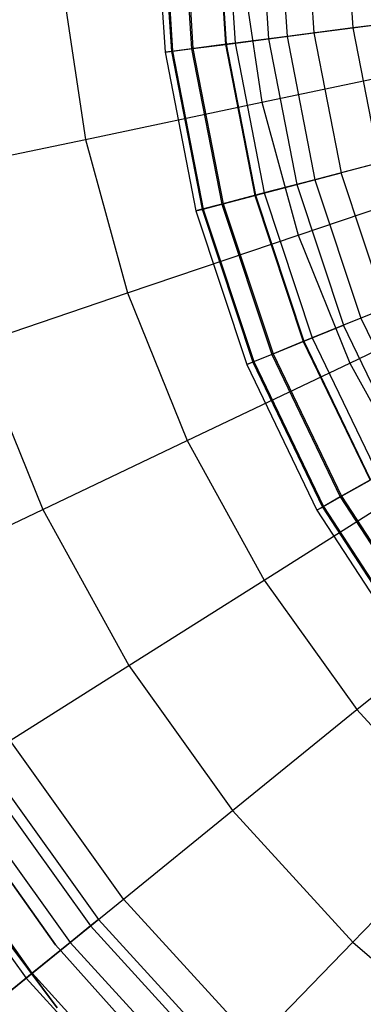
# Model space of a CAD drawing. Extents: x -6 to 6.5, y 0.1 to 12.5.
# Tile 7 of 44: x -1.665 to -1.178, y 3.894 to 5.288. Entities that reach past the tile are written whole.
import ezdxf

# ---------------------------------------------------------------- set-up
doc = ezdxf.new("R2010")
doc.units = 0
doc.header["$LTSCALE"] = 2.54
doc.layers.get('0').update_dxf_attribs({"color": 13, "linetype": 'CONTINUOUS'})

# ---------------------------------------------------------------- blocks, each defined once
blk = doc.blocks.new('GRUPUJ_1')
at = {"color": 0}
for p, q in [((4.4854, 5.4098, 10.487), (4.5001, 5.1813, 10.487)), ((4.4854, 5.4098, 10.487), (4.5001, 5.1813, 10.487)), ((4.4944, 5.4098, 10.8474), (4.509, 5.1825, 10.8474)), ((4.4944, 5.4098, 10.8474), (4.509, 5.1825, 10.8474)), ((4.4961, 5.4098, 10.1369), (4.5107, 5.1827, 10.1369)), ((4.4961, 5.4098, 10.1369), (4.5107, 5.1827, 10.1369)), ((4.5234, 5.4098, 11.2139), (4.5377, 5.1862, 11.2139)), ((4.5234, 5.4098, 11.2139), (4.5377, 5.1862, 11.2139)), ((4.5254, 5.4098, 9.8025), (4.5397, 5.1864, 9.8025)), ((4.5254, 5.4098, 9.8025), (4.5397, 5.1864, 9.8025)), ((4.5717, 5.4098, 9.4892), (4.5857, 5.1924, 9.4892)), ((4.5717, 5.4098, 9.4892), (4.5857, 5.1924, 9.4892)), ((4.5726, 5.4098, 11.5838), (4.5865, 5.1925, 11.5838)), ((4.5726, 5.4098, 11.5838), (4.5865, 5.1925, 11.5838)), ((4.5856, 5.4098, 11.6623), (4.5994, 5.1941, 11.6623)), ((4.5856, 5.4098, 11.6623), (4.5994, 5.1941, 11.6623)), ((4.6332, 5.4098, 9.2006), (4.6467, 5.2002, 9.2006)), ((4.6332, 5.4098, 9.2006), (4.6467, 5.2002, 9.2006)), ((4.6598, 5.4098, 12.0372), (4.673, 5.2036, 12.0372)), ((4.6598, 5.4098, 12.0372), (4.673, 5.2036, 12.0372)), ((4.698, 5.4098, 8.9703), (4.7109, 5.2085, 8.9703)), ((4.698, 5.4098, 8.9703), (4.7109, 5.2085, 8.9703)), ((4.7537, 5.4098, 12.4102), (4.7662, 5.2156, 12.4102)), ((4.7537, 5.4098, 12.4102), (4.7662, 5.2156, 12.4102)), ((4.6083, 5.3036, 17.6751), (4.6371, 5.1105, 17.6751)), ((4.6083, 5.3036, 17.6751), (4.6371, 5.1105, 17.6751)), ((4.354, 5.281, 17.528), (4.3873, 5.0579, 17.528)), ((4.354, 5.281, 17.528), (4.3873, 5.0579, 17.528)), ((4.8789, 5.2302, 12.7823), (4.7662, 5.2156, 12.4102)), ((4.8789, 5.2302, 12.7823), (4.7662, 5.2156, 12.4102)), ((4.7662, 5.2156, 12.4102), (4.673, 5.2036, 12.0372)), ((4.7662, 5.2156, 12.4102), (4.673, 5.2036, 12.0372)), ((4.7109, 5.2085, 8.9703), (4.7951, 5.2194, 8.7333)), ((4.7109, 5.2085, 8.9703), (4.7951, 5.2194, 8.7333)), ((4.7662, 5.2156, 12.4102), (4.8034, 5.0246, 12.4102)), ((4.7662, 5.2156, 12.4102), (4.8034, 5.0246, 12.4102)), ((4.5857, 5.1924, 9.4892), (4.6467, 5.2002, 9.2006)), ((4.5857, 5.1924, 9.4892), (4.6467, 5.2002, 9.2006)), ((4.673, 5.2036, 12.0372), (4.5994, 5.1941, 11.6623)), ((4.673, 5.2036, 12.0372), (4.5994, 5.1941, 11.6623)), ((4.6467, 5.2002, 9.2006), (4.7109, 5.2085, 8.9703)), ((4.6467, 5.2002, 9.2006), (4.7109, 5.2085, 8.9703)), ((4.6467, 5.2002, 9.2006), (4.6868, 4.9941, 9.2006)), ((4.6467, 5.2002, 9.2006), (4.6868, 4.9941, 9.2006)), ((4.673, 5.2036, 12.0372), (4.7125, 5.0008, 12.0372)), ((4.673, 5.2036, 12.0372), (4.7125, 5.0008, 12.0372)), ((4.7109, 5.2085, 8.9703), (4.7495, 5.0105, 8.9703)), ((4.7109, 5.2085, 8.9703), (4.7495, 5.0105, 8.9703)), ((4.5377, 5.1862, 11.2139), (4.509, 5.1825, 10.8474)), ((4.5377, 5.1862, 11.2139), (4.509, 5.1825, 10.8474)), ((4.5107, 5.1827, 10.1369), (4.5397, 5.1864, 9.8025)), ((4.5107, 5.1827, 10.1369), (4.5397, 5.1864, 9.8025)), ((4.5865, 5.1925, 11.5838), (4.5377, 5.1862, 11.2139)), ((4.5865, 5.1925, 11.5838), (4.5377, 5.1862, 11.2139)), ((4.5377, 5.1862, 11.2139), (4.5806, 4.9662, 11.2139)), ((4.5377, 5.1862, 11.2139), (4.5806, 4.9662, 11.2139)), ((4.5397, 5.1864, 9.8025), (4.5857, 5.1924, 9.4892)), ((4.5397, 5.1864, 9.8025), (4.5857, 5.1924, 9.4892)), ((4.5397, 5.1864, 9.8025), (4.5825, 4.9667, 9.8025)), ((4.5397, 5.1864, 9.8025), (4.5825, 4.9667, 9.8025)), ((4.5857, 5.1924, 9.4892), (4.6274, 4.9785, 9.4892)), ((4.5857, 5.1924, 9.4892), (4.6274, 4.9785, 9.4892)), ((4.5994, 5.1941, 11.6623), (4.5865, 5.1925, 11.5838)), ((4.5994, 5.1941, 11.6623), (4.5865, 5.1925, 11.5838)), ((4.5865, 5.1925, 11.5838), (4.6282, 4.9787, 11.5838)), ((4.5865, 5.1925, 11.5838), (4.6282, 4.9787, 11.5838)), ((4.5994, 5.1941, 11.6623), (4.6407, 4.982, 11.6623)), ((4.5994, 5.1941, 11.6623), (4.6407, 4.982, 11.6623)), ((4.5001, 5.1813, 10.487), (4.5107, 5.1827, 10.1369)), ((4.5001, 5.1813, 10.487), (4.5107, 5.1827, 10.1369)), ((4.509, 5.1825, 10.8474), (4.5001, 5.1813, 10.487)), ((4.509, 5.1825, 10.8474), (4.5001, 5.1813, 10.487)), ((4.5001, 5.1813, 10.487), (4.5438, 4.9566, 10.487)), ((4.5001, 5.1813, 10.487), (4.5438, 4.9566, 10.487)), ((4.509, 5.1825, 10.8474), (4.5525, 4.9589, 10.8474)), ((4.509, 5.1825, 10.8474), (4.5525, 4.9589, 10.8474)), ((4.5107, 5.1827, 10.1369), (4.5542, 4.9593, 10.1369)), ((4.5107, 5.1827, 10.1369), (4.5542, 4.9593, 10.1369)), ((4.6371, 5.1105, 17.6751), (4.9132, 5.1686, 17.806)), ((4.6371, 5.1105, 17.6751), (4.9132, 5.1686, 17.806)), ((4.3873, 5.0579, 17.528), (4.6371, 5.1105, 17.6751)), ((4.3873, 5.0579, 17.528), (4.6371, 5.1105, 17.6751)), ((4.6371, 5.1105, 17.6751), (4.6886, 4.9221, 17.6751)), ((4.6371, 5.1105, 17.6751), (4.6886, 4.9221, 17.6751)), ((4.1655, 5.0112, 17.3673), (4.3873, 5.0579, 17.528)), ((4.1655, 5.0112, 17.3673), (4.3873, 5.0579, 17.528)), ((4.3873, 5.0579, 17.528), (4.4468, 4.8404, 17.528)), ((4.3873, 5.0579, 17.528), (4.4468, 4.8404, 17.528)), ((4.8034, 5.0246, 12.4102), (4.7125, 5.0008, 12.0372)), ((4.8034, 5.0246, 12.4102), (4.7125, 5.0008, 12.0372)), ((4.8316, 5.032, 8.7333), (4.7495, 5.0105, 8.9703)), ((4.8316, 5.032, 8.7333), (4.7495, 5.0105, 8.9703)), ((4.6868, 4.9941, 9.2006), (4.7495, 5.0105, 8.9703)), ((4.6868, 4.9941, 9.2006), (4.7495, 5.0105, 8.9703)), ((4.6886, 4.9221, 17.6751), (4.9559, 5.0125, 17.806)), ((4.6886, 4.9221, 17.6751), (4.9559, 5.0125, 17.806)), ((4.813, 4.819, 8.9703), (4.7495, 5.0105, 8.9703)), ((4.813, 4.819, 8.9703), (4.7495, 5.0105, 8.9703)), ((4.6274, 4.9785, 9.4892), (4.6868, 4.9941, 9.2006)), ((4.6274, 4.9785, 9.4892), (4.6868, 4.9941, 9.2006)), ((4.7125, 5.0008, 12.0372), (4.6407, 4.982, 11.6623)), ((4.7125, 5.0008, 12.0372), (4.6407, 4.982, 11.6623)), ((4.6868, 4.9941, 9.2006), (4.753, 4.7948, 9.2006)), ((4.6868, 4.9941, 9.2006), (4.753, 4.7948, 9.2006)), ((4.7125, 5.0008, 12.0372), (4.7777, 4.8047, 12.0372)), ((4.7125, 5.0008, 12.0372), (4.7777, 4.8047, 12.0372)), ((4.6282, 4.9787, 11.5838), (4.5806, 4.9662, 11.2139)), ((4.6282, 4.9787, 11.5838), (4.5806, 4.9662, 11.2139)), ((4.5825, 4.9667, 9.8025), (4.6274, 4.9785, 9.4892)), ((4.5825, 4.9667, 9.8025), (4.6274, 4.9785, 9.4892)), ((4.6274, 4.9785, 9.4892), (4.696, 4.7717, 9.4892)), ((4.6274, 4.9785, 9.4892), (4.696, 4.7717, 9.4892)), ((4.6407, 4.982, 11.6623), (4.6282, 4.9787, 11.5838)), ((4.6407, 4.982, 11.6623), (4.6282, 4.9787, 11.5838)), ((4.6282, 4.9787, 11.5838), (4.6968, 4.772, 11.5838)), ((4.6282, 4.9787, 11.5838), (4.6968, 4.772, 11.5838)), ((4.6407, 4.982, 11.6623), (4.7088, 4.7769, 11.6623)), ((4.6407, 4.982, 11.6623), (4.7088, 4.7769, 11.6623)), ((4.5806, 4.9662, 11.2139), (4.5525, 4.9589, 10.8474)), ((4.5806, 4.9662, 11.2139), (4.5525, 4.9589, 10.8474)), ((4.5542, 4.9593, 10.1369), (4.5825, 4.9667, 9.8025)), ((4.5542, 4.9593, 10.1369), (4.5825, 4.9667, 9.8025)), ((4.5806, 4.9662, 11.2139), (4.6512, 4.7535, 11.2139)), ((4.5806, 4.9662, 11.2139), (4.6512, 4.7535, 11.2139)), ((4.5825, 4.9667, 9.8025), (4.6531, 4.7543, 9.8025)), ((4.5825, 4.9667, 9.8025), (4.6531, 4.7543, 9.8025)), ((4.5438, 4.9566, 10.487), (4.5542, 4.9593, 10.1369)), ((4.5438, 4.9566, 10.487), (4.5542, 4.9593, 10.1369)), ((4.5525, 4.9589, 10.8474), (4.5438, 4.9566, 10.487)), ((4.5525, 4.9589, 10.8474), (4.5438, 4.9566, 10.487)), ((4.5438, 4.9566, 10.487), (4.616, 4.7393, 10.487)), ((4.5438, 4.9566, 10.487), (4.616, 4.7393, 10.487)), ((4.5525, 4.9589, 10.8474), (4.6243, 4.7426, 10.8474)), ((4.5525, 4.9589, 10.8474), (4.6243, 4.7426, 10.8474)), ((4.5542, 4.9593, 10.1369), (4.6259, 4.7433, 10.1369)), ((4.5542, 4.9593, 10.1369), (4.6259, 4.7433, 10.1369)), ((4.4468, 4.8404, 17.528), (4.6886, 4.9221, 17.6751)), ((4.4468, 4.8404, 17.528), (4.6886, 4.9221, 17.6751)), ((4.6886, 4.9221, 17.6751), (4.762, 4.7412, 17.6751)), ((4.6886, 4.9221, 17.6751), (4.762, 4.7412, 17.6751)), ((4.762, 4.7412, 17.6751), (5.0167, 4.8625, 17.806)), ((4.762, 4.7412, 17.6751), (5.0167, 4.8625, 17.806)), ((4.232, 4.7678, 17.3673), (4.4468, 4.8404, 17.528)), ((4.232, 4.7678, 17.3673), (4.4468, 4.8404, 17.528)), ((4.4468, 4.8404, 17.528), (4.5316, 4.6314, 17.528)), ((4.4468, 4.8404, 17.528), (4.5316, 4.6314, 17.528)), ((4.8647, 4.84, 12.4102), (4.7777, 4.8047, 12.0372)), ((4.8647, 4.84, 12.4102), (4.7777, 4.8047, 12.0372)), ((4.813, 4.819, 8.9703), (4.753, 4.7948, 9.2006)), ((4.813, 4.819, 8.9703), (4.753, 4.7948, 9.2006)), ((4.7777, 4.8047, 12.0372), (4.7088, 4.7769, 11.6623)), ((4.7777, 4.8047, 12.0372), (4.7088, 4.7769, 11.6623)), ((4.7777, 4.8047, 12.0372), (4.8673, 4.6186, 12.0372)), ((4.7777, 4.8047, 12.0372), (4.8673, 4.6186, 12.0372)), ((4.696, 4.7717, 9.4892), (4.753, 4.7948, 9.2006)), ((4.696, 4.7717, 9.4892), (4.753, 4.7948, 9.2006)), ((4.8442, 4.6055, 9.2006), (4.753, 4.7948, 9.2006)), ((4.8442, 4.6055, 9.2006), (4.753, 4.7948, 9.2006)), ((4.232, 4.7678, 17.3673), (4.3269, 4.5339, 17.3673)), ((4.232, 4.7678, 17.3673), (4.3269, 4.5339, 17.3673)), ((4.6968, 4.772, 11.5838), (4.6512, 4.7535, 11.2139)), ((4.6968, 4.772, 11.5838), (4.6512, 4.7535, 11.2139)), ((4.6531, 4.7543, 9.8025), (4.696, 4.7717, 9.4892)), ((4.6531, 4.7543, 9.8025), (4.696, 4.7717, 9.4892)), ((4.696, 4.7717, 9.4892), (4.7906, 4.5753, 9.4892)), ((4.696, 4.7717, 9.4892), (4.7906, 4.5753, 9.4892)), ((4.7088, 4.7769, 11.6623), (4.6968, 4.772, 11.5838)), ((4.7088, 4.7769, 11.6623), (4.6968, 4.772, 11.5838)), ((4.6968, 4.772, 11.5838), (4.7913, 4.5758, 11.5838)), ((4.6968, 4.772, 11.5838), (4.7913, 4.5758, 11.5838)), ((4.7088, 4.7769, 11.6623), (4.8026, 4.5821, 11.6623)), ((4.7088, 4.7769, 11.6623), (4.8026, 4.5821, 11.6623)), ((4.6512, 4.7535, 11.2139), (4.6243, 4.7426, 10.8474)), ((4.6512, 4.7535, 11.2139), (4.6243, 4.7426, 10.8474)), ((4.6259, 4.7433, 10.1369), (4.6531, 4.7543, 9.8025)), ((4.6259, 4.7433, 10.1369), (4.6531, 4.7543, 9.8025)), ((4.6512, 4.7535, 11.2139), (4.7484, 4.5516, 11.2139)), ((4.6512, 4.7535, 11.2139), (4.7484, 4.5516, 11.2139)), ((4.6531, 4.7543, 9.8025), (4.7502, 4.5526, 9.8025)), ((4.6531, 4.7543, 9.8025), (4.7502, 4.5526, 9.8025)), ((4.5316, 4.6314, 17.528), (4.762, 4.7412, 17.6751)), ((4.5316, 4.6314, 17.528), (4.762, 4.7412, 17.6751)), ((4.616, 4.7393, 10.487), (4.6259, 4.7433, 10.1369)), ((4.616, 4.7393, 10.487), (4.6259, 4.7433, 10.1369)), ((4.6243, 4.7426, 10.8474), (4.616, 4.7393, 10.487)), ((4.6243, 4.7426, 10.8474), (4.616, 4.7393, 10.487)), ((4.6243, 4.7426, 10.8474), (4.7231, 4.5374, 10.8474)), ((4.6243, 4.7426, 10.8474), (4.7231, 4.5374, 10.8474)), ((4.6259, 4.7433, 10.1369), (4.7247, 4.5382, 10.1369)), ((4.6259, 4.7433, 10.1369), (4.7247, 4.5382, 10.1369)), ((4.762, 4.7412, 17.6751), (4.8563, 4.5701, 17.6751)), ((4.762, 4.7412, 17.6751), (4.8563, 4.5701, 17.6751)), ((4.616, 4.7393, 10.487), (4.7153, 4.533, 10.487)), ((4.616, 4.7393, 10.487), (4.7153, 4.533, 10.487)), ((4.3269, 4.5339, 17.3673), (4.5316, 4.6314, 17.528)), ((4.3269, 4.5339, 17.3673), (4.5316, 4.6314, 17.528)), ((4.5316, 4.6314, 17.528), (4.6404, 4.4339, 17.528)), ((4.5316, 4.6314, 17.528), (4.6404, 4.4339, 17.528)), ((4.7913, 4.5758, 11.5838), (4.7484, 4.5516, 11.2139)), ((4.7913, 4.5758, 11.5838), (4.7484, 4.5516, 11.2139)), ((4.7502, 4.5526, 9.8025), (4.7906, 4.5753, 9.4892)), ((4.7502, 4.5526, 9.8025), (4.7906, 4.5753, 9.4892)), ((4.6404, 4.4339, 17.528), (4.8563, 4.5701, 17.6751)), ((4.6404, 4.4339, 17.528), (4.8563, 4.5701, 17.6751)), ((4.7484, 4.5516, 11.2139), (4.7231, 4.5374, 10.8474)), ((4.7484, 4.5516, 11.2139), (4.7231, 4.5374, 10.8474)), ((4.7247, 4.5382, 10.1369), (4.7502, 4.5526, 9.8025)), ((4.7247, 4.5382, 10.1369), (4.7502, 4.5526, 9.8025)), ((4.7484, 4.5516, 11.2139), (4.8707, 4.3638, 11.2139)), ((4.7484, 4.5516, 11.2139), (4.8707, 4.3638, 11.2139)), ((4.7502, 4.5526, 9.8025), (4.8723, 4.365, 9.8025)), ((4.7502, 4.5526, 9.8025), (4.8723, 4.365, 9.8025)), ((4.1473, 4.4483, 17.1935), (4.3269, 4.5339, 17.3673)), ((4.1473, 4.4483, 17.1935), (4.3269, 4.5339, 17.3673)), ((4.3269, 4.5339, 17.3673), (4.4487, 4.3129, 17.3673)), ((4.3269, 4.5339, 17.3673), (4.4487, 4.3129, 17.3673)), ((4.7153, 4.533, 10.487), (4.7247, 4.5382, 10.1369)), ((4.7153, 4.533, 10.487), (4.7247, 4.5382, 10.1369)), ((4.7231, 4.5374, 10.8474), (4.7153, 4.533, 10.487)), ((4.7231, 4.5374, 10.8474), (4.7153, 4.533, 10.487)), ((4.7153, 4.533, 10.487), (4.8403, 4.3411, 10.487)), ((4.7153, 4.533, 10.487), (4.8403, 4.3411, 10.487)), ((4.7231, 4.5374, 10.8474), (4.8474, 4.3464, 10.8474)), ((4.7231, 4.5374, 10.8474), (4.8474, 4.3464, 10.8474)), ((4.7247, 4.5382, 10.1369), (4.8488, 4.3475, 10.1369)), ((4.7247, 4.5382, 10.1369), (4.8488, 4.3475, 10.1369)), ((4.4487, 4.3129, 17.3673), (4.6404, 4.4339, 17.528)), ((4.4487, 4.3129, 17.3673), (4.6404, 4.4339, 17.528)), ((4.6404, 4.4339, 17.528), (4.7719, 4.2506, 17.528)), ((4.6404, 4.4339, 17.528), (4.7719, 4.2506, 17.528)), ((4.7719, 4.2506, 17.528), (4.9701, 4.4115, 17.6751)), ((4.7719, 4.2506, 17.528), (4.9701, 4.4115, 17.6751)), ((4.2805, 4.2067, 17.1935), (4.4487, 4.3129, 17.3673)), ((4.2805, 4.2067, 17.1935), (4.4487, 4.3129, 17.3673)), ((4.4487, 4.3129, 17.3673), (4.5959, 4.1078, 17.3673)), ((4.4487, 4.3129, 17.3673), (4.5959, 4.1078, 17.3673)), ((4.5959, 4.1078, 17.3673), (4.7719, 4.2506, 17.528)), ((4.5959, 4.1078, 17.3673), (4.7719, 4.2506, 17.528)), ((4.7719, 4.2506, 17.528), (4.9241, 4.0842, 17.528)), ((4.7719, 4.2506, 17.528), (4.9241, 4.0842, 17.528)), ((4.4414, 3.9824, 17.1935), (4.2805, 4.2067, 17.1935)), ((4.4414, 3.9824, 17.1935), (4.2805, 4.2067, 17.1935)), ((4.2417, 4.1822, 7.5), (4.4058, 3.9535, 7.5)), ((4.2417, 4.1822, 7.5), (4.4058, 3.9535, 7.5)), ((4.2417, 4.1822, 7.5), (4.4058, 3.9535, 7.5)), ((4.2295, 4.1744, 8.3078), (4.3945, 3.9444, 8.3078)), ((4.2295, 4.1744, 8.3078), (4.3945, 3.9444, 8.3078)), ((4.3446, 3.9178, 7.5), (4.1761, 4.1551, 7.5)), ((4.1761, 4.1551, 8.6), (4.3446, 3.9178, 8.6)), ((4.1761, 4.1551, 8.6), (4.3446, 3.9178, 8.6)), ((4.1979, 4.1545, 8.9059), (4.3656, 3.9209, 8.9059)), ((4.1979, 4.1545, 8.9059), (4.3656, 3.9209, 8.9059)), ((4.3118, 3.8773, 9.5221), (4.1394, 4.1176, 9.5221)), ((4.3118, 3.8773, 9.5221), (4.1394, 4.1176, 9.5221)), ((4.13, 4.1117, 16.9993), (4.3032, 3.8703, 16.9993)), ((4.13, 4.1117, 16.9993), (4.3032, 3.8703, 16.9993)), ((4.4414, 3.9824, 17.1935), (4.5959, 4.1078, 17.3673)), ((4.4414, 3.9824, 17.1935), (4.5959, 4.1078, 17.3673)), ((4.5959, 4.1078, 17.3673), (4.7662, 3.9216, 17.3673)), ((4.5959, 4.1078, 17.3673), (4.7662, 3.9216, 17.3673)), ((4.7662, 3.9216, 17.3673), (4.9241, 4.0842, 17.528)), ((4.7662, 3.9216, 17.3673), (4.9241, 4.0842, 17.528)), ((4.1591, 4.0796, 7.5), (4.3474, 3.8282, 7.5)), ((4.3474, 3.8282, 1.95), (4.1591, 4.0796, 1.95)), ((4.1591, 4.0796, 7.5), (4.3474, 3.8282, 7.5)), ((4.1591, 4.0796, 7.5), (4.3474, 3.8282, 7.5)), ((4.3474, 3.8282, 1.95), (4.1591, 4.0796, 1.95)), ((4.3032, 3.8703, 16.9993), (4.4414, 3.9824, 17.1935)), ((4.3032, 3.8703, 16.9993), (4.4414, 3.9824, 17.1935)), ((4.6276, 3.7788, 17.1935), (4.4414, 3.9824, 17.1935)), ((4.6276, 3.7788, 17.1935), (4.4414, 3.9824, 17.1935)), ((4.4058, 3.9535, 7.5), (4.3945, 3.9444, 8.3078)), ((4.4058, 3.9535, 7.5), (4.3945, 3.9444, 8.3078)), ((4.4058, 3.9535, 7.5), (4.5957, 3.7459, 7.5)), ((4.4058, 3.9535, 7.5), (4.5957, 3.7459, 7.5)), ((4.4058, 3.9535, 7.5), (4.5957, 3.7459, 7.5)), ((4.3945, 3.9444, 8.3078), (4.3656, 3.9209, 8.9059)), ((4.3945, 3.9444, 8.3078), (4.3656, 3.9209, 8.9059)), ((4.3945, 3.9444, 8.3078), (4.5856, 3.7355, 8.3078)), ((4.3945, 3.9444, 8.3078), (4.5856, 3.7355, 8.3078)), ((4.3656, 3.9209, 8.9059), (4.3118, 3.8773, 9.5221)), ((4.3656, 3.9209, 8.9059), (4.3118, 3.8773, 9.5221)), ((4.3446, 3.9178, 7.5), (4.3446, 3.9178, 8.6)), ((4.5211, 3.7211, 7.5), (4.3446, 3.9178, 7.5)), ((4.3446, 3.9178, 7.5), (4.3446, 3.9178, 8.6)), ((4.3446, 3.9178, 8.6), (4.5211, 3.7211, 8.6)), ((4.3446, 3.9178, 8.6), (4.5211, 3.7211, 8.6)), ((4.3656, 3.9209, 8.9059), (4.5596, 3.7088, 8.9059)), ((4.3656, 3.9209, 8.9059), (4.5596, 3.7088, 8.9059)), ((4.6276, 3.7788, 17.1935), (4.7662, 3.9216, 17.3673)), ((4.6276, 3.7788, 17.1935), (4.7662, 3.9216, 17.3673)), ((4.7662, 3.9216, 17.3673), (4.9574, 3.7568, 17.3673)), ((4.7662, 3.9216, 17.3673), (4.9574, 3.7568, 17.3673)), ((4.3118, 3.8773, 9.5221), (4.2319, 3.8124, 10.1645)), ((4.3118, 3.8773, 9.5221), (4.2319, 3.8124, 10.1645)), ((4.5114, 3.6591, 9.5221), (4.3118, 3.8773, 9.5221)), ((4.5114, 3.6591, 9.5221), (4.3118, 3.8773, 9.5221)), ((4.1754, 3.7666, 16.7701), (4.3032, 3.8703, 16.9993)), ((4.1754, 3.7666, 16.7701), (4.3032, 3.8703, 16.9993)), ((4.3032, 3.8703, 16.9993), (4.5037, 3.6511, 16.9993)), ((4.3032, 3.8703, 16.9993), (4.5037, 3.6511, 16.9993))]:
    blk.add_line(p, q, dxfattribs=at)

msp = doc.modelspace()

# ---------------------------------------------------------------- block references
at = {"color": 0}
msp.add_blockref('GRUPUJ_1', (-5.959, 0.0611, 0.2501), dxfattribs=at)

doc.saveas('drawing.dxf')
